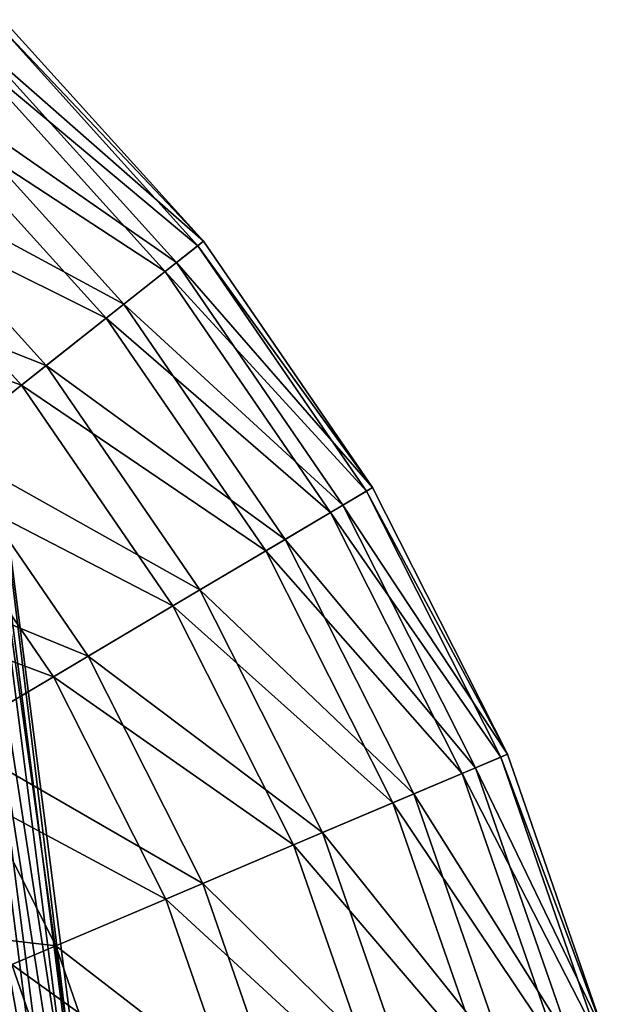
# Model space of a CAD drawing. Header units: millimetres. Extents: x 5 to 159, y 108 to 1015.
# Tile 88 of 250: x 150 to 158, y 153 to 166. Entities that reach past the tile are written whole.
import ezdxf

# ---------------------------------------------------------------- set-up
doc = ezdxf.new("R2010")
doc.units = ezdxf.units.MM
doc.header["$LTSCALE"] = 25.4
doc.layers.get('0').update_dxf_attribs({"true_color": 0xff5454})

# ---------------------------------------------------------------- blocks, each defined once
blk = doc.blocks.new('SPIDER-6792-9745.STL#2')
at = {"color": 7, "true_color": 0xffffff}
mesh = blk.add_polyface(dxfattribs=at)
corners = [(152.733, 163.064, 42.749), (149.688, 165.735, 47.228), (152.366, 162.775, 47.228), (150.013, 166.071, 42.749)]
mesh.append_faces([[corners[k] for k in face] for face in [(0, 1, 2), (1, 0, 3)]], dxfattribs={"vtx0": -1, "color": 7})
mesh = blk.add_polyface(dxfattribs=at)
corners = [(149.945, 166.001, 39.058), (152.733, 163.064, 42.749), (152.656, 163.004, 39.058), (150.013, 166.071, 42.749)]
mesh.append_faces([[corners[k] for k in face] for face in [(0, 1, 2), (1, 0, 3)]], dxfattribs={"vtx0": -1, "color": 7})
mesh = blk.add_polyface(dxfattribs=at)
corners = [(149.552, 165.595, 35.41), (152.656, 163.004, 39.058), (152.212, 162.653, 35.41), (149.945, 166.001, 39.058)]
mesh.append_faces([[corners[k] for k in face] for face in [(0, 1, 2), (1, 0, 3)]], dxfattribs={"vtx0": -1, "color": 7})
mesh = blk.add_polyface(dxfattribs=at)
corners = [(152.366, 162.775, 47.228), (149.055, 165.081, 51.638), (151.651, 162.21, 51.638), (149.688, 165.735, 47.228)]
mesh.append_faces([[corners[k] for k in face] for face in [(0, 1, 2), (1, 0, 3)]], dxfattribs={"vtx0": -1, "color": 7})
mesh = blk.add_polyface(dxfattribs=at)
corners = [(148.841, 164.859, 31.862), (152.212, 162.653, 35.41), (151.409, 162.019, 31.862), (149.552, 165.595, 35.41)]
mesh.append_faces([[corners[k] for k in face] for face in [(0, 1, 2), (1, 0, 3)]], dxfattribs={"vtx0": -1, "color": 7})
mesh = blk.add_polyface(dxfattribs=at)
corners = [(151.651, 162.21, 51.638), (148.12, 164.114, 55.936), (150.596, 161.377, 55.936), (149.055, 165.081, 51.638)]
mesh.append_faces([[corners[k] for k in face] for face in [(0, 1, 2), (1, 0, 3)]], dxfattribs={"vtx0": -1, "color": 7})
mesh = blk.add_polyface(dxfattribs=at)
corners = [(147.822, 163.806, 28.473), (151.409, 162.019, 31.862), (150.26, 161.111, 28.473), (148.841, 164.859, 31.862)]
mesh.append_faces([[corners[k] for k in face] for face in [(0, 1, 2), (1, 0, 3)]], dxfattribs={"vtx0": -1, "color": 7})
mesh = blk.add_polyface(dxfattribs=at)
corners = [(150.596, 161.377, 55.936), (146.892, 162.844, 60.078), (149.21, 160.282, 60.078), (148.12, 164.114, 55.936)]
mesh.append_faces([[corners[k] for k in face] for face in [(0, 1, 2), (1, 0, 3)]], dxfattribs={"vtx0": -1, "color": 7})
mesh = blk.add_polyface(dxfattribs=at)
corners = [(146.513, 162.452, 25.297), (150.26, 161.111, 28.473), (148.782, 159.944, 25.297), (147.822, 163.806, 28.473)]
mesh.append_faces([[corners[k] for k in face] for face in [(0, 1, 2), (1, 0, 3)]], dxfattribs={"vtx0": -1, "color": 7})
at = {"color": 0}
mesh = blk.add_polyface(dxfattribs=at)
corners = [(149.042, 163.258, 1245.269), (151, 148.04, 1229.994), (148.264, 163.457, 1244.896)]
mesh.append_faces([[corners[k] for k in face] for face in [(0, 1, 2)]], dxfattribs={"color": 0})
mesh = blk.add_polyface(dxfattribs=at)
corners = [(148.264, 163.457, 1244.896), (151, 148.04, 1229.994), (150.215, 148.31, 1229.689)]
mesh.append_faces([[corners[k] for k in face] for face in [(0, 1, 2)]], dxfattribs={"color": 0})
mesh = blk.add_polyface(dxfattribs=at)
corners = [(149.042, 163.258, 1245.269), (149.498, 162.86, 1245.844), (151.469, 147.531, 1230.461)]
mesh.append_faces([[corners[k] for k in face] for face in [(0, 1, 2)]], dxfattribs={"color": 0})
mesh = blk.add_polyface(dxfattribs=at)
corners = [(149.042, 163.258, 1245.269), (151.469, 147.531, 1230.461), (151, 148.04, 1229.994)]
mesh.append_faces([[corners[k] for k in face] for face in [(0, 1, 2)]], dxfattribs={"color": 0})
at = {"color": 7, "true_color": 0xffffff}
mesh = blk.add_polyface(dxfattribs=at)
corners = [(152.212, 162.653, 35.41), (154.943, 159.672, 39.058), (154.457, 159.384, 35.41), (152.656, 163.004, 39.058)]
mesh.append_faces([[corners[k] for k in face] for face in [(0, 1, 2), (1, 0, 3)]], dxfattribs={"vtx0": -1, "color": 7})
mesh = blk.add_polyface(dxfattribs=at)
corners = [(155.027, 159.722, 42.749), (152.366, 162.775, 47.228), (154.625, 159.484, 47.228), (152.733, 163.064, 42.749)]
mesh.append_faces([[corners[k] for k in face] for face in [(0, 1, 2), (1, 0, 3)]], dxfattribs={"vtx0": -1, "color": 7})
mesh = blk.add_polyface(dxfattribs=at)
corners = [(152.656, 163.004, 39.058), (155.027, 159.722, 42.749), (154.943, 159.672, 39.058), (152.733, 163.064, 42.749)]
mesh.append_faces([[corners[k] for k in face] for face in [(0, 1, 2), (1, 0, 3)]], dxfattribs={"vtx0": -1, "color": 7})
at = {"color": 0}
mesh = blk.add_polyface(dxfattribs=at)
corners = [(149.498, 162.86, 1245.844), (149.66, 162.335, 1246.534), (151.469, 147.531, 1230.461)]
mesh.append_faces([[corners[k] for k in face] for face in [(0, 1, 2)]], dxfattribs={"color": 0})
at = {"color": 7, "true_color": 0xffffff}
mesh = blk.add_polyface(dxfattribs=at)
corners = [(154.625, 159.484, 47.228), (151.651, 162.21, 51.638), (153.842, 159.02, 51.638), (152.366, 162.775, 47.228)]
mesh.append_faces([[corners[k] for k in face] for face in [(0, 1, 2), (1, 0, 3)]], dxfattribs={"vtx0": -1, "color": 7})
mesh = blk.add_polyface(dxfattribs=at)
corners = [(151.409, 162.019, 31.862), (154.457, 159.384, 35.41), (153.576, 158.862, 31.862), (152.212, 162.653, 35.41)]
mesh.append_faces([[corners[k] for k in face] for face in [(0, 1, 2), (1, 0, 3)]], dxfattribs={"vtx0": -1, "color": 7})
at = {"color": 0}
mesh = blk.add_polyface(dxfattribs=at)
corners = [(149.66, 162.335, 1246.534), (149.557, 161.757, 1247.249), (151.647, 146.873, 1231.018)]
mesh.append_faces([[corners[k] for k in face] for face in [(0, 1, 2)]], dxfattribs={"color": 0})
mesh = blk.add_polyface(dxfattribs=at)
corners = [(149.66, 162.335, 1246.534), (151.647, 146.873, 1231.018), (151.469, 147.531, 1230.461)]
mesh.append_faces([[corners[k] for k in face] for face in [(0, 1, 2)]], dxfattribs={"color": 0})
at = {"color": 7, "true_color": 0xffffff}
mesh = blk.add_polyface(dxfattribs=at)
corners = [(153.842, 159.02, 51.638), (150.596, 161.377, 55.936), (152.684, 158.334, 55.936), (151.651, 162.21, 51.638)]
mesh.append_faces([[corners[k] for k in face] for face in [(0, 1, 2), (1, 0, 3)]], dxfattribs={"vtx0": -1, "color": 7})
mesh = blk.add_polyface(dxfattribs=at)
corners = [(150.26, 161.111, 28.473), (153.576, 158.862, 31.862), (152.316, 158.116, 28.473), (151.409, 162.019, 31.862)]
mesh.append_faces([[corners[k] for k in face] for face in [(0, 1, 2), (1, 0, 3)]], dxfattribs={"vtx0": -1, "color": 7})
at = {"color": 0}
mesh = blk.add_polyface(dxfattribs=at)
corners = [(151.56, 146.155, 1231.594), (149.217, 161.197, 1247.904), (151.235, 145.467, 1232.121), (149.557, 161.757, 1247.249)]
mesh.append_faces([[corners[k] for k in face] for face in [(0, 1, 2), (1, 0, 3)]], dxfattribs={"vtx0": -1, "color": 0})
mesh = blk.add_polyface(dxfattribs=at)
corners = [(149.557, 161.757, 1247.249), (151.56, 146.155, 1231.594), (151.647, 146.873, 1231.018)]
mesh.append_faces([[corners[k] for k in face] for face in [(0, 1, 2)]], dxfattribs={"color": 0})
at = {"color": 7, "true_color": 0xffffff}
mesh = blk.add_polyface(dxfattribs=at)
corners = [(152.684, 158.334, 55.936), (149.21, 160.282, 60.078), (151.165, 157.434, 60.078), (150.596, 161.377, 55.936)]
mesh.append_faces([[corners[k] for k in face] for face in [(0, 1, 2), (1, 0, 3)]], dxfattribs={"vtx0": -1, "color": 7})
at = {"color": 0}
mesh = blk.add_polyface(dxfattribs=at)
corners = [(151.235, 145.467, 1232.121), (148.668, 160.73, 1248.41), (150.698, 144.898, 1232.526), (149.217, 161.197, 1247.904)]
mesh.append_faces([[corners[k] for k in face] for face in [(0, 1, 2), (1, 0, 3)]], dxfattribs={"vtx0": -1, "color": 0})
at = {"color": 7, "true_color": 0xffffff}
mesh = blk.add_polyface(dxfattribs=at)
corners = [(148.782, 159.944, 25.297), (152.316, 158.116, 28.473), (150.696, 157.156, 25.297), (150.26, 161.111, 28.473)]
mesh.append_faces([[corners[k] for k in face] for face in [(0, 1, 2), (1, 0, 3)]], dxfattribs={"vtx0": -1, "color": 7})
at = {"color": 0}
mesh = blk.add_polyface(dxfattribs=at)
corners = [(150.698, 144.898, 1232.526), (148.668, 160.73, 1248.41), (149.975, 144.539, 1232.74)]
mesh.append_faces([[corners[k] for k in face] for face in [(0, 1, 2)]], dxfattribs={"color": 0})
at = {"color": 7, "true_color": 0xffffff}
mesh = blk.add_polyface(dxfattribs=at)
corners = [(151.165, 157.434, 60.078), (147.507, 158.938, 64.024), (149.298, 156.328, 64.024), (149.21, 160.282, 60.078)]
mesh.append_faces([[corners[k] for k in face] for face in [(0, 1, 2), (1, 0, 3)]], dxfattribs={"vtx0": -1, "color": 7})
mesh = blk.add_polyface(dxfattribs=at)
corners = [(147, 158.537, 22.385), (150.696, 157.156, 25.297), (148.742, 155.999, 22.385), (148.782, 159.944, 25.297)]
mesh.append_faces([[corners[k] for k in face] for face in [(0, 1, 2), (1, 0, 3)]], dxfattribs={"vtx0": -1, "color": 7})
mesh = blk.add_polyface(dxfattribs=at)
corners = [(154.457, 159.384, 35.41), (156.766, 156.065, 39.058), (156.245, 155.844, 35.41), (154.943, 159.672, 39.058)]
mesh.append_faces([[corners[k] for k in face] for face in [(0, 1, 2), (1, 0, 3)]], dxfattribs={"vtx0": -1, "color": 7})
mesh = blk.add_polyface(dxfattribs=at)
corners = [(156.856, 156.103, 42.749), (154.625, 159.484, 47.228), (156.426, 155.921, 47.228), (155.027, 159.722, 42.749)]
mesh.append_faces([[corners[k] for k in face] for face in [(0, 1, 2), (1, 0, 3)]], dxfattribs={"vtx0": -1, "color": 7})
mesh = blk.add_polyface(dxfattribs=at)
corners = [(154.943, 159.672, 39.058), (156.856, 156.103, 42.749), (156.766, 156.065, 39.058), (155.027, 159.722, 42.749)]
mesh.append_faces([[corners[k] for k in face] for face in [(0, 1, 2), (1, 0, 3)]], dxfattribs={"vtx0": -1, "color": 7})
mesh = blk.add_polyface(dxfattribs=at)
corners = [(156.426, 155.921, 47.228), (153.842, 159.02, 51.638), (155.587, 155.565, 51.638), (154.625, 159.484, 47.228)]
mesh.append_faces([[corners[k] for k in face] for face in [(0, 1, 2), (1, 0, 3)]], dxfattribs={"vtx0": -1, "color": 7})
mesh = blk.add_polyface(dxfattribs=at)
corners = [(153.576, 158.862, 31.862), (156.245, 155.844, 35.41), (155.303, 155.445, 31.862), (154.457, 159.384, 35.41)]
mesh.append_faces([[corners[k] for k in face] for face in [(0, 1, 2), (1, 0, 3)]], dxfattribs={"vtx0": -1, "color": 7})
mesh = blk.add_polyface(dxfattribs=at)
corners = [(155.587, 155.565, 51.638), (152.684, 158.334, 55.936), (154.349, 155.04, 55.936), (153.842, 159.02, 51.638)]
mesh.append_faces([[corners[k] for k in face] for face in [(0, 1, 2), (1, 0, 3)]], dxfattribs={"vtx0": -1, "color": 7})
mesh = blk.add_polyface(dxfattribs=at)
corners = [(152.316, 158.116, 28.473), (155.303, 155.445, 31.862), (153.954, 154.873, 28.473), (153.576, 158.862, 31.862)]
mesh.append_faces([[corners[k] for k in face] for face in [(0, 1, 2), (1, 0, 3)]], dxfattribs={"vtx0": -1, "color": 7})
mesh = blk.add_polyface(dxfattribs=at)
corners = [(154.349, 155.04, 55.936), (151.165, 157.434, 60.078), (152.723, 154.351, 60.078), (152.684, 158.334, 55.936)]
mesh.append_faces([[corners[k] for k in face] for face in [(0, 1, 2), (1, 0, 3)]], dxfattribs={"vtx0": -1, "color": 7})
mesh = blk.add_polyface(dxfattribs=at)
corners = [(150.696, 157.156, 25.297), (153.954, 154.873, 28.473), (152.221, 154.138, 25.297), (152.316, 158.116, 28.473)]
mesh.append_faces([[corners[k] for k in face] for face in [(0, 1, 2), (1, 0, 3)]], dxfattribs={"vtx0": -1, "color": 7})
mesh = blk.add_polyface(dxfattribs=at)
corners = [(152.723, 154.351, 60.078), (149.298, 156.328, 64.024), (150.726, 153.504, 64.024), (151.165, 157.434, 60.078)]
mesh.append_faces([[corners[k] for k in face] for face in [(0, 1, 2), (1, 0, 3)]], dxfattribs={"vtx0": -1, "color": 7})
mesh = blk.add_polyface(dxfattribs=at)
corners = [(148.742, 155.999, 22.385), (152.221, 154.138, 25.297), (150.13, 153.251, 22.385), (150.696, 157.156, 25.297)]
mesh.append_faces([[corners[k] for k in face] for face in [(0, 1, 2), (1, 0, 3)]], dxfattribs={"vtx0": -1, "color": 7})
mesh = blk.add_polyface(dxfattribs=at)
corners = [(149.298, 156.328, 64.024), (147.75, 153.852, 67.734), (150.726, 153.504, 64.024)]
mesh.append_faces([[corners[k] for k in face] for face in [(0, 1, 2)]], dxfattribs={"color": 7})
mesh = blk.add_polyface(dxfattribs=at)
corners = [(156.245, 155.844, 35.41), (158.091, 152.247, 39.058), (157.546, 152.098, 35.41), (156.766, 156.065, 39.058)]
mesh.append_faces([[corners[k] for k in face] for face in [(0, 1, 2), (1, 0, 3)]], dxfattribs={"vtx0": -1, "color": 7})
mesh = blk.add_polyface(dxfattribs=at)
corners = [(158.186, 152.273, 42.749), (156.426, 155.921, 47.228), (157.735, 152.15, 47.228), (156.856, 156.103, 42.749)]
mesh.append_faces([[corners[k] for k in face] for face in [(0, 1, 2), (1, 0, 3)]], dxfattribs={"vtx0": -1, "color": 7})
mesh = blk.add_polyface(dxfattribs=at)
corners = [(156.766, 156.065, 39.058), (158.186, 152.273, 42.749), (158.091, 152.247, 39.058), (156.856, 156.103, 42.749)]
mesh.append_faces([[corners[k] for k in face] for face in [(0, 1, 2), (1, 0, 3)]], dxfattribs={"vtx0": -1, "color": 7})
mesh = blk.add_polyface(dxfattribs=at)
corners = [(157.735, 152.15, 47.228), (155.587, 155.565, 51.638), (156.857, 151.909, 51.638), (156.426, 155.921, 47.228)]
mesh.append_faces([[corners[k] for k in face] for face in [(0, 1, 2), (1, 0, 3)]], dxfattribs={"vtx0": -1, "color": 7})
mesh = blk.add_polyface(dxfattribs=at)
corners = [(155.303, 155.445, 31.862), (157.546, 152.098, 35.41), (156.559, 151.828, 31.862), (156.245, 155.844, 35.41)]
mesh.append_faces([[corners[k] for k in face] for face in [(0, 1, 2), (1, 0, 3)]], dxfattribs={"vtx0": -1, "color": 7})
mesh = blk.add_polyface(dxfattribs=at)
corners = [(156.857, 151.909, 51.638), (154.349, 155.04, 55.936), (155.559, 151.554, 55.936), (155.587, 155.565, 51.638)]
mesh.append_faces([[corners[k] for k in face] for face in [(0, 1, 2), (1, 0, 3)]], dxfattribs={"vtx0": -1, "color": 7})
mesh = blk.add_polyface(dxfattribs=at)
corners = [(153.954, 154.873, 28.473), (156.559, 151.828, 31.862), (155.146, 151.441, 28.473), (155.303, 155.445, 31.862)]
mesh.append_faces([[corners[k] for k in face] for face in [(0, 1, 2), (1, 0, 3)]], dxfattribs={"vtx0": -1, "color": 7})
mesh = blk.add_polyface(dxfattribs=at)
corners = [(155.559, 151.554, 55.936), (152.723, 154.351, 60.078), (153.856, 151.087, 60.078), (154.349, 155.04, 55.936)]
mesh.append_faces([[corners[k] for k in face] for face in [(0, 1, 2), (1, 0, 3)]], dxfattribs={"vtx0": -1, "color": 7})
mesh = blk.add_polyface(dxfattribs=at)
corners = [(152.221, 154.138, 25.297), (155.146, 151.441, 28.473), (153.33, 150.943, 25.297), (153.954, 154.873, 28.473)]
mesh.append_faces([[corners[k] for k in face] for face in [(0, 1, 2), (1, 0, 3)]], dxfattribs={"vtx0": -1, "color": 7})
mesh = blk.add_polyface(dxfattribs=at)
corners = [(153.856, 151.087, 60.078), (150.726, 153.504, 64.024), (151.764, 150.514, 64.024), (152.723, 154.351, 60.078)]
mesh.append_faces([[corners[k] for k in face] for face in [(0, 1, 2), (1, 0, 3)]], dxfattribs={"vtx0": -1, "color": 7})
mesh = blk.add_polyface(dxfattribs=at)
corners = [(150.13, 153.251, 22.385), (153.33, 150.943, 25.297), (151.14, 150.343, 22.385), (152.221, 154.138, 25.297)]
mesh.append_faces([[corners[k] for k in face] for face in [(0, 1, 2), (1, 0, 3)]], dxfattribs={"vtx0": -1, "color": 7})
mesh = blk.add_polyface(dxfattribs=at)
corners = [(147.75, 153.852, 67.734), (148.377, 152.508, 67.734), (150.726, 153.504, 64.024)]
mesh.append_faces([[corners[k] for k in face] for face in [(0, 1, 2)]], dxfattribs={"color": 7})
mesh = blk.add_polyface(dxfattribs=at)
corners = [(150.726, 153.504, 64.024), (148.377, 152.508, 67.734), (151.764, 150.514, 64.024)]
mesh.append_faces([[corners[k] for k in face] for face in [(0, 1, 2)]], dxfattribs={"color": 7})
mesh = blk.add_polyface(dxfattribs=at)
corners = [(150.13, 153.251, 22.385), (148.612, 149.651, 19.785), (147.717, 152.228, 19.785), (151.14, 150.343, 22.385)]
mesh.append_faces([[corners[k] for k in face] for face in [(0, 1, 2), (1, 0, 3)]], dxfattribs={"vtx0": -1, "color": 7})

msp = doc.modelspace()

# ---------------------------------------------------------------- block references
at = {"color": 250, "true_color": 0x262626}
msp.add_blockref('SPIDER-6792-9745.STL#2', (0, 0), dxfattribs=at)

doc.saveas('drawing.dxf')
